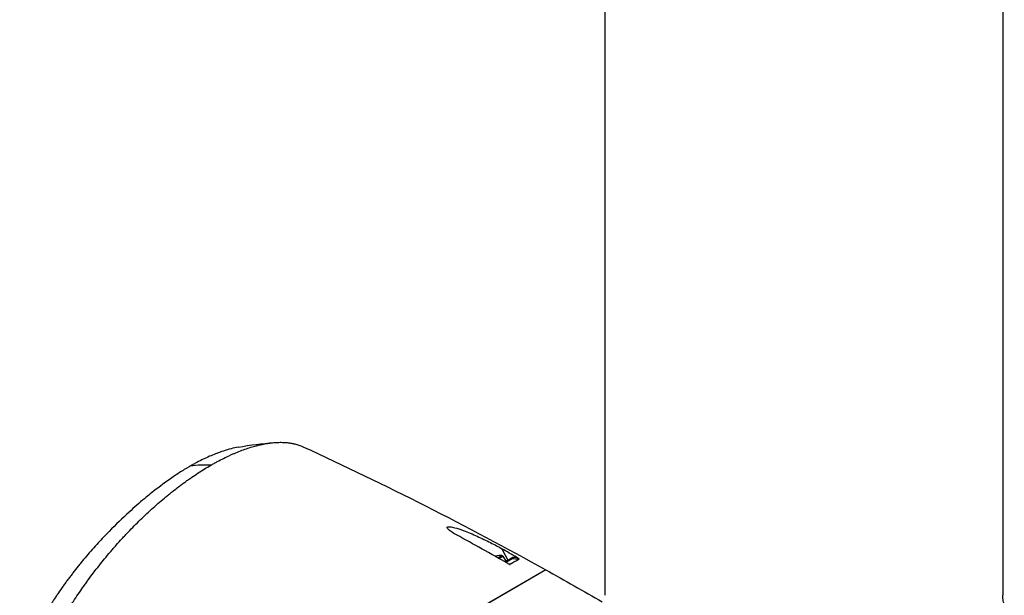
# Model space of a CAD drawing. Header units: millimetres. Extents: x 0 to 4378, y 0 to 2376.
# Tile 188 of 211: x 2616 to 2838, y 1603 to 1734. Entities that reach past the tile are written whole.
import ezdxf

# ---------------------------------------------------------------- set-up
doc = ezdxf.new("R2010")
doc.units = ezdxf.units.MM
doc.header["$LTSCALE"] = 0.2
doc.layers.add('01_Object Line', color=4, linetype='Continuous')

# ---------------------------------------------------------------- blocks, each defined once
blk = doc.blocks.new('A$C78150662')
for p, q in [((162.98, 822.26), (162.98, 664.68)), ((252.98, 823.5), (252.98, 664.68)), ((139.68, 675.22), (140.97, 672.66)), ((138.16, 673.49), (138.28, 673.56)), ((138.74, 673.16), (139.66, 673.69)), ((138.98, 673.02), (139.9, 673.55)), ((139.9, 673.55), (140.69, 672.18)), ((141.96, 672.91), (140.59, 672.12)), ((140.97, 672.66), (142.1, 673.31)), ((141.96, 672.91), (141.96, 672.91)), ((141.97, 672.91), (142, 672.94)), ((142.01, 672.94), (142, 672.94)), ((142.1, 673.31), (142.98, 673.28)), ((142.98, 673.28), (142.98, 673.28)), ((140.97, 672.66), (140.55, 672.42)), ((149.63, 670.41), (59.37, 618.3)), ((149.63, 670.41), (132.36, 660.44))]:
    blk.add_line(p, q)
for centre, radius, start, end in [((139.47, 668.7), 5, 87.7308, 103.7398), ((139.65, 673.41), 0.28, 30, 87.7308)]:
    blk.add_arc(centre, radius, start, end)
for centre, major_axis, ratio, start_param, end_param in [((85.99, 653.31), (31.31, -34.31), 0.70857, 2.542379, 2.668885), ((109.44, 385.63), (-408.16, 320.4), 0.493105, 5.009531, 5.03608), ((188.97, -318.12), (-99.34, 989.39), 0.618621, 6.195577, 6.19817), ((140.75, 672.56), (0.15, -0.26), 0.816503, 0, 1.500983), ((270.19, -748.66), (-301.78, 1407.89), 0.655691, 6.100152, 6.100376)]:
    blk.add_ellipse(centre, major_axis=major_axis, ratio=ratio, start_param=start_param, end_param=end_param)
for points, knots in [([(80.04, 698.22), (78.96, 698.03), (77.83, 697.73), (76.06, 697.15), (75.47, 696.94), (73.98, 696.35), (73.04, 695.95), (71.63, 695.26), (71.15, 695.02), (70.42, 694.64), (70.17, 694.51), (69.81, 694.3), (69.68, 694.24), (69.5, 694.13), (69.43, 694.1), (69.34, 694.04), (69.31, 694.03), (69.25, 693.99), (69.22, 693.97), (69.18, 693.95)], [4.1830415, 4.1830415, 4.1830415, 4.1830415, 4.4654289, 4.4654289, 4.6022507, 4.6022507, 4.8043386, 4.8043386, 4.9050926, 4.9050926, 4.9553745, 4.9553745, 4.9805755, 4.9805755, 4.9931988, 4.9931988, 4.9995168, 4.9995168, 5.0057785, 5.0057785, 5.0057785, 5.0057785]), ([(73.85, 694.15), (73.86, 694.16), (73.87, 694.16), (73.88, 694.17), (73.89, 694.17), (73.91, 694.18), (73.92, 694.19), (73.95, 694.21), (73.98, 694.23), (74.01, 694.24), (74.07, 694.28), (74.13, 694.31), (74.19, 694.35), (74.31, 694.42), (74.43, 694.48), (74.55, 694.55), (74.8, 694.68), (75.04, 694.82), (75.27, 694.94), (75.75, 695.2), (76.23, 695.45), (76.7, 695.68), (77.17, 695.92), (77.64, 696.14), (78.11, 696.36), (78.34, 696.46), (78.57, 696.57), (78.8, 696.67), (78.92, 696.72), (79.03, 696.77), (79.14, 696.81), (79.26, 696.86), (79.38, 696.91), (79.49, 696.96), (79.95, 697.15), (80.4, 697.33), (80.85, 697.5), (81.3, 697.67), (81.74, 697.82), (82.18, 697.97), (82.62, 698.11), (83.06, 698.25), (83.49, 698.37), (83.69, 698.43), (83.9, 698.48), (84.1, 698.54), (84.11, 698.54), (84.12, 698.54), (84.13, 698.54), (84.34, 698.6), (84.55, 698.65), (84.76, 698.7), (85.18, 698.8), (85.59, 698.88), (86, 698.96), (86.4, 699.03), (86.8, 699.1), (87.19, 699.15), (87.59, 699.2), (87.98, 699.24), (88.36, 699.26), (88.74, 699.29), (89.11, 699.3), (89.47, 699.31), (89.84, 699.31), (90.2, 699.3), (90.55, 699.28), (90.9, 699.25), (91.24, 699.22), (91.58, 699.17), (91.89, 699.13), (92.2, 699.07), (92.5, 699.01), (92.52, 699), (92.54, 699), (92.56, 699), (92.88, 698.92), (93.19, 698.84), (93.49, 698.74), (93.79, 698.65), (94.08, 698.54), (94.37, 698.42), (94.46, 698.38), (94.56, 698.34), (94.65, 698.3)], [0, 0, 0, 0, 0.0005963, 0.0005963, 0.0005963, 0.0015724, 0.0015724, 0.0015724, 0.0035245, 0.0035245, 0.0035245, 0.0074292, 0.0074292, 0.0074292, 0.0152399, 0.0152399, 0.0152399, 0.0308654, 0.0308654, 0.0308654, 0.0621288, 0.0621288, 0.0621288, 0.0933992, 0.0933992, 0.0933992, 0.1090335, 0.1090335, 0.1090335, 0.1166885, 0.1166885, 0.1166885, 0.1246658, 0.1246658, 0.1246658, 0.1559283, 0.1559283, 0.1559283, 0.1871896, 0.1871896, 0.1871896, 0.2184505, 0.2184505, 0.2184505, 0.2333769, 0.2333769, 0.2333769, 0.2340811, 0.2340811, 0.2340811, 0.2497117, 0.2497117, 0.2497117, 0.2809731, 0.2809731, 0.2809731, 0.3122348, 0.3122348, 0.3122348, 0.3434966, 0.3434966, 0.3434966, 0.3747587, 0.3747587, 0.3747587, 0.406021, 0.406021, 0.406021, 0.4372835, 0.4372835, 0.4372835, 0.4667538, 0.4667538, 0.4667538, 0.4685462, 0.4685462, 0.4685462, 0.4998091, 0.4998091, 0.4998091, 0.531072, 0.531072, 0.531072, 0.541641, 0.541641, 0.541641, 0.541641]), ([(69.18, 693.95), (69.16, 693.94), (69.14, 693.93), (69.09, 693.9), (69.07, 693.89), (69, 693.85), (68.95, 693.82), (68.82, 693.74), (68.72, 693.69), (68.45, 693.52), (68.26, 693.41), (67.71, 693.07), (67.33, 692.84), (66.21, 692.12), (65.45, 691.6), (63.17, 690.01), (61.63, 688.84), (59.66, 687.26), (59.23, 686.91), (57.62, 685.57), (56.46, 684.56), (53.78, 682.12), (52.27, 680.66), (49.96, 678.29), (49.13, 677.42), (47.41, 675.54), (46.52, 674.53), (45.24, 673.02), (44.82, 672.52), (44.2, 671.76), (44, 671.51), (43.4, 670.76), (43, 670.26), (42.42, 669.51), (42.23, 669.25), (41.84, 668.74), (41.65, 668.49), (41.28, 667.98), (41.09, 667.73), (40.73, 667.22), (40.55, 666.97), (40.01, 666.22), (39.66, 665.72), (39.24, 665.09), (39.15, 664.96), (38.9, 664.58), (38.73, 664.33), (38.48, 663.95), (38.4, 663.83), (38.15, 663.45), (37.99, 663.2), (37.68, 662.7), (37.52, 662.45), (37.06, 661.7), (36.76, 661.21), (36.33, 660.47), (36.19, 660.23), (35.91, 659.74), (35.78, 659.5), (35.58, 659.13), (35.51, 659.01), (35.38, 658.77), (35.32, 658.66), (35.12, 658.29), (34.99, 658.05), (34.36, 656.83), (33.9, 655.88), (33.13, 654.17), (32.81, 653.41), (32.4, 652.33), (32.28, 652), (32.05, 651.38), (31.95, 651.08), (31.76, 650.51), (31.68, 650.24), (31.52, 649.71), (31.45, 649.46), (31.26, 648.74), (31.14, 648.29), (31, 647.64), (30.97, 647.45), (30.86, 646.9), (30.8, 646.54), (30.66, 645.59), (30.61, 645), (30.56, 643.86), (30.56, 643.31), (30.6, 642.78)], [0.000001, 0.000001, 0.000001, 0.000001, 0.010123, 0.010123, 0.020323, 0.020323, 0.040719, 0.040719, 0.081505, 0.081505, 0.163056, 0.163056, 0.326084, 0.326084, 0.652008, 0.652008, 1.308258, 1.308258, 1.496008, 1.496008, 1.993733, 1.993733, 2.657939, 2.657939, 3.036609, 3.036609, 3.456302, 3.456302, 3.660751, 3.660751, 3.765243, 3.765243, 3.964088, 3.964088, 4.066223, 4.066223, 4.167567, 4.167567, 4.269418, 4.269418, 4.369954, 4.369954, 4.571149, 4.571149, 4.622187, 4.622187, 4.723493, 4.723493, 4.773989, 4.773989, 4.875794, 4.875794, 4.977689, 4.977689, 5.180344, 5.180344, 5.28101, 5.28101, 5.381418, 5.381418, 5.431229, 5.431229, 5.480614, 5.480614, 5.585926, 5.585926, 5.997722, 5.997722, 6.342442, 6.342442, 6.492949, 6.492949, 6.634209, 6.634209, 6.768139, 6.768139, 6.892935, 6.892935, 7.129475, 7.129475, 7.232814, 7.232814, 7.427256, 7.427256, 7.767251, 7.767251, 8.116563, 8.116563, 8.116563, 8.116563]), ([(35.02, 648.7), (35.07, 648.83), (35.12, 648.97), (35.17, 649.1), (35.2, 649.16), (35.23, 649.23), (35.25, 649.29), (35.28, 649.36), (35.31, 649.43), (35.34, 649.49), (35.45, 649.75), (35.56, 650.02), (35.67, 650.28), (35.9, 650.81), (36.14, 651.34), (36.38, 651.88), (36.63, 652.41), (36.88, 652.95), (37.14, 653.49), (37.41, 654.03), (37.68, 654.57), (37.96, 655.11), (38.03, 655.25), (38.1, 655.38), (38.17, 655.52), (38.24, 655.66), (38.31, 655.79), (38.38, 655.93), (38.45, 656.06), (38.52, 656.2), (38.6, 656.34), (38.67, 656.47), (38.74, 656.61), (38.82, 656.74), (39.11, 657.29), (39.41, 657.83), (39.72, 658.38), (40.04, 658.93), (40.35, 659.48), (40.68, 660.02), (41, 660.57), (41.34, 661.12), (41.68, 661.67), (41.85, 661.94), (42.02, 662.21), (42.19, 662.49), (42.37, 662.76), (42.54, 663.03), (42.72, 663.31), (43.07, 663.85), (43.43, 664.4), (43.8, 664.94), (44.17, 665.49), (44.54, 666.03), (44.92, 666.57), (45.11, 666.84), (45.3, 667.11), (45.5, 667.38), (45.69, 667.65), (45.89, 667.92), (46.08, 668.19), (46.48, 668.73), (46.87, 669.26), (47.28, 669.79), (47.68, 670.33), (48.1, 670.86), (48.51, 671.38), (48.93, 671.91), (49.35, 672.43), (49.77, 672.95), (50.2, 673.47), (50.63, 673.99), (51.07, 674.5), (51.07, 674.5), (51.07, 674.5), (51.08, 674.51), (51.29, 674.76), (51.51, 675.01), (51.73, 675.26), (51.95, 675.52), (52.17, 675.77), (52.39, 676.02), (52.83, 676.52), (53.28, 677.02), (53.73, 677.52), (53.96, 677.76), (54.19, 678.01), (54.42, 678.25), (54.65, 678.5), (54.87, 678.74), (55.1, 678.98), (55.56, 679.46), (56.03, 679.94), (56.49, 680.41), (56.96, 680.88), (57.43, 681.35), (57.9, 681.81), (58.37, 682.27), (58.85, 682.72), (59.33, 683.17), (59.8, 683.61), (60.28, 684.05), (60.76, 684.48), (61.24, 684.92), (61.73, 685.34), (62.21, 685.76), (62.21, 685.76), (62.22, 685.77), (62.22, 685.77), (62.7, 686.18), (63.18, 686.59), (63.66, 686.99), (63.91, 687.19), (64.15, 687.39), (64.39, 687.58), (64.64, 687.78), (64.88, 687.97), (65.12, 688.17), (65.61, 688.55), (66.1, 688.93), (66.58, 689.3), (66.83, 689.48), (67.07, 689.66), (67.31, 689.84), (67.56, 690.02), (67.8, 690.2), (68.04, 690.38), (68.29, 690.55), (68.53, 690.73), (68.77, 690.9), (69.02, 691.07), (69.26, 691.24), (69.5, 691.4), (69.99, 691.74), (70.47, 692.06), (70.95, 692.37), (71.44, 692.69), (71.92, 692.99), (72.4, 693.29), (72.87, 693.58), (73.34, 693.86), (73.81, 694.13), (73.82, 694.13), (73.82, 694.14), (73.83, 694.14), (73.84, 694.14), (73.84, 694.15), (73.85, 694.15)], [0, 0, 0, 0, 0.0078081, 0.0078081, 0.0078081, 0.0117122, 0.0117122, 0.0117122, 0.0156163, 0.0156163, 0.0156163, 0.0312327, 0.0312327, 0.0312327, 0.062466, 0.062466, 0.062466, 0.0937, 0.0937, 0.0937, 0.1249346, 0.1249346, 0.1249346, 0.1327434, 0.1327434, 0.1327434, 0.1405522, 0.1405522, 0.1405522, 0.148361, 0.148361, 0.148361, 0.1561699, 0.1561699, 0.1561699, 0.1874057, 0.1874057, 0.1874057, 0.2186423, 0.2186423, 0.2186423, 0.2498794, 0.2498794, 0.2498794, 0.2654982, 0.2654982, 0.2654982, 0.2811172, 0.2811172, 0.2811172, 0.3123556, 0.3123556, 0.3123556, 0.3435946, 0.3435946, 0.3435946, 0.3592144, 0.3592144, 0.3592144, 0.3748343, 0.3748343, 0.3748343, 0.4060746, 0.4060746, 0.4060746, 0.4373156, 0.4373156, 0.4373156, 0.4685572, 0.4685572, 0.4685572, 0.4997994, 0.4997994, 0.4997994, 0.5, 0.5, 0.5, 0.5154204, 0.5154204, 0.5154204, 0.5310408, 0.5310408, 0.5310408, 0.5622803, 0.5622803, 0.5622803, 0.5778995, 0.5778995, 0.5778995, 0.5935185, 0.5935185, 0.5935185, 0.624756, 0.624756, 0.624756, 0.6559934, 0.6559934, 0.6559934, 0.6872314, 0.6872314, 0.6872314, 0.7184706, 0.7184706, 0.7184706, 0.7497116, 0.7497116, 0.7497116, 0.75, 0.75, 0.75, 0.7809464, 0.7809464, 0.7809464, 0.7965595, 0.7965595, 0.7965595, 0.8121705, 0.8121705, 0.8121705, 0.8433896, 0.8433896, 0.8433896, 0.8589991, 0.8589991, 0.8589991, 0.8746095, 0.8746095, 0.8746095, 0.8902215, 0.8902215, 0.8902215, 0.9058359, 0.9058359, 0.9058359, 0.9370747, 0.9370747, 0.9370747, 0.9683317, 0.9683317, 0.9683317, 0.9991152, 0.9991152, 0.9991152, 0.9996128, 0.9996128, 0.9996128, 1, 1, 1, 1]), ([(129.4, 678.35), (128.98, 678.58), (128.59, 678.81), (127.95, 679.24), (127.69, 679.45), (127.38, 679.77), (127.3, 679.89), (127.28, 680.07), (127.32, 680.14), (127.55, 680.22), (127.73, 680.22), (128.27, 680.16), (128.64, 680.08), (129.56, 679.84), (130.18, 679.63), (131.96, 678.97), (133.05, 678.51), (135.1, 677.59), (136.12, 677.1), (137.54, 676.38), (138, 676.14), (138.88, 675.67), (139.3, 675.44), (139.68, 675.22)], [-2.312555, -2.312555, -2.312555, -2.312555, -2.092576, -2.092576, -1.885512, -1.885512, -1.733537, -1.733537, -1.595814, -1.595814, -1.446617, -1.446617, -1.254853, -1.254853, -1.009218, -1.009218, -0.668063, -0.668063, -0.335009, -0.335009, -0.167393, -0.167393, 0, 0, 0, 0]), ([(142.98, 673.28), (142.43, 673.61), (141.88, 673.93), (140.78, 674.58), (140.23, 674.9), (139.68, 675.22)], [-0.4914372, -0.4914372, -0.4914372, -0.4914372, -0.2457209, -0.2457209, -0.000001, -0.000001, -0.000001, -0.000001]), ([(141.47, 671.73), (141.92, 671.98), (142.31, 672.19), (143.01, 672.57), (143.31, 672.72), (143.56, 672.85)], [-0.9461672, -0.9461672, -0.9461672, -0.9461672, -0.4793132, -0.4793132, 0, 0, 0, 0]), ([(142.1, 673.31), (142.17, 673.15), (142.11, 673.04), (142.07, 672.98), (142.05, 672.96), (142.03, 672.95), (142.01, 672.94)], [0.0002482, 0.0002482, 0.0002482, 0.0002482, 0.7234082, 0.7234082, 0.7234082, 1, 1, 1, 1]), ([(143.56, 672.87), (143.55, 672.89), (143.53, 672.91), (143.46, 672.96), (143.4, 673.01), (143.23, 673.13), (143.1, 673.21), (142.98, 673.28)], [0.0001059, 0.0001059, 0.0001059, 0.0001059, 0.0205681, 0.0205681, 0.0605182, 0.0605182, 0.1234096, 0.1234096, 0.1234096, 0.1234096]), ([(143.56, 672.85), (143.56, 672.85), (143.57, 672.85), (143.57, 672.85), (143.57, 672.85), (143.57, 672.86), (143.57, 672.87), (143.56, 672.87)], [0.00021965, 0.00021965, 0.00021965, 0.00021965, 0.00323374, 0.00323374, 0.00772459, 0.00772459, 0.01724607, 0.01724607, 0.01724607, 0.01724607]), ([(141, 671.88), (141.13, 671.8), (141.25, 671.74), (141.37, 671.69), (141.39, 671.68), (141.43, 671.66), (141.44, 671.66), (141.46, 671.65), (141.47, 671.65), (141.49, 671.65), (141.49, 671.65), (141.5, 671.65), (141.51, 671.65), (141.52, 671.66), (141.52, 671.67), (141.52, 671.68), (141.51, 671.68), (141.5, 671.71), (141.48, 671.72), (141.47, 671.73)], [0, 0, 0, 0, 0.0558013, 0.0558013, 0.0694227, 0.0694227, 0.0771126, 0.0771126, 0.0824705, 0.0824705, 0.0875561, 0.0875561, 0.0944149, 0.0944149, 0.1108031, 0.1108031, 0.1331689, 0.1331689, 0.1524357, 0.1524357, 0.1524357, 0.1524357]), ([(253.34, 662.7), (253.34, 662.7), (253.33, 662.71), (253.29, 662.8), (253.19, 663.05), (253.04, 663.75), (252.98, 664.21), (252.98, 664.68)], [2.0709278, 2.0709278, 2.0709278, 2.0709278, 2.1021172, 2.1021172, 2.2291558, 2.2291558, 2.3561945, 2.3561945, 2.3561945, 2.3561945])]:
    blk.add_open_spline(points, degree=3, knots=knots)
for points in [[(80.04, 698.22), (82.7, 698.7), (85.4, 699.04), (88.11, 699.24)], [(94.65, 698.3), (113.32, 689.75), (131.67, 680.43), (149.63, 670.41)], [(149.63, 670.41), (153.88, 668.01), (158.13, 665.61), (162.37, 663.23)]]:
    blk.add_open_spline(points, degree=3)

msp = doc.modelspace()

# ---------------------------------------------------------------- block references
at = {"layer": '01_Object Line'}
msp.add_blockref('A$C78150662', (2584.943, 938.722), dxfattribs=at)

doc.saveas('drawing.dxf')
